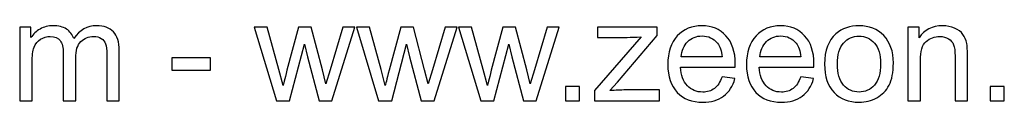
# Model space of a CAD drawing. Header units: centimetres. Extents: x -132 to 124, y -95 to 91.
# Tile 3 of 56: x -5.344 to 0.55, y -95.011 to -94.553. Entities that reach past the tile are written whole.
import ezdxf

# ---------------------------------------------------------------- set-up
doc = ezdxf.new("R2010")
doc.units = ezdxf.units.CM
doc.header["$MEASUREMENT"] = 0
doc.layers.add('Layer 1', color=7, linetype='Continuous')

msp = doc.modelspace()

# ---------------------------------------------------------------- linework, layer by layer
at = {"layer": 'Layer 1', "color": 250}
for points, knots in [([(-5.34374, -95.00188), (-5.34374, -95.00188), (-5.34374, -94.56246), (-5.34374, -94.56246), (-5.34374, -94.56246), (-5.34374, -94.56246), (-5.27685, -94.56246), (-5.27685, -94.56246), (-5.27685, -94.56246), (-5.27685, -94.56246), (-5.27685, -94.62455), (-5.27685, -94.62455), (-5.27685, -94.62455), (-5.26317, -94.6031), (-5.24482, -94.58574), (-5.22196, -94.57276), (-5.22196, -94.57276), (-5.1991, -94.55964), (-5.17314, -94.55314), (-5.14393, -94.55314), (-5.14393, -94.55314), (-5.11147, -94.55314), (-5.0848, -94.55992), (-5.06406, -94.57332), (-5.06406, -94.57332), (-5.04331, -94.58687), (-5.02864, -94.60564), (-5.02017, -94.62991), (-5.02017, -94.62991), (-4.98518, -94.57869), (-4.93988, -94.55314), (-4.884, -94.55314), (-4.884, -94.55314), (-4.84025, -94.55314), (-4.80653, -94.56514), (-4.7831, -94.58927), (-4.7831, -94.58927), (-4.75954, -94.6134), (-4.74768, -94.65051), (-4.74768, -94.70061), (-4.74768, -94.70061), (-4.74768, -94.70061), (-4.74768, -95.00188), (-4.74768, -95.00188), (-4.74768, -95.00188), (-4.74768, -95.00188), (-4.82219, -95.00188), (-4.82219, -95.00188), (-4.82219, -95.00188), (-4.82219, -95.00188), (-4.82219, -94.7253), (-4.82219, -94.7253), (-4.82219, -94.7253), (-4.82219, -94.69567), (-4.82473, -94.67422), (-4.82953, -94.6611), (-4.82953, -94.6611), (-4.83433, -94.64797), (-4.84308, -94.63753), (-4.85592, -94.62949), (-4.85592, -94.62949), (-4.86862, -94.62144), (-4.88357, -94.61749), (-4.90065, -94.61749), (-4.90065, -94.61749), (-4.93169, -94.61749), (-4.95738, -94.62779), (-4.97784, -94.64825), (-4.97784, -94.64825), (-4.9983, -94.66886), (-5.00846, -94.70174), (-5.00846, -94.74689), (-5.00846, -94.74689), (-5.00846, -94.74689), (-5.00846, -95.00188), (-5.00846, -95.00188), (-5.00846, -95.00188), (-5.00846, -95.00188), (-5.08297, -95.00188), (-5.08297, -95.00188), (-5.08297, -95.00188), (-5.08297, -95.00188), (-5.08297, -94.71669), (-5.08297, -94.71669), (-5.08297, -94.71669), (-5.08297, -94.68367), (-5.08903, -94.65884), (-5.10117, -94.64233), (-5.10117, -94.64233), (-5.1133, -94.62582), (-5.1332, -94.61749), (-5.16072, -94.61749), (-5.16072, -94.61749), (-5.1816, -94.61749), (-5.20093, -94.623), (-5.21871, -94.634), (-5.21871, -94.634), (-5.23649, -94.64501), (-5.24934, -94.6611), (-5.25738, -94.6824), (-5.25738, -94.6824), (-5.26528, -94.70357), (-5.26923, -94.73419), (-5.26923, -94.77413), (-5.26923, -94.77413), (-5.26923, -94.77413), (-5.26923, -95.00188), (-5.26923, -95.00188), (-5.26923, -95.00188), (-5.26923, -95.00188), (-5.34374, -95.00188), (-5.34374, -95.00188)], [0, 0, 0, 0, 0.0344828, 0.0344828, 0.0344828, 0.0344828, 0.0689655, 0.0689655, 0.0689655, 0.0689655, 0.1034483, 0.1034483, 0.1034483, 0.1034483, 0.137931, 0.137931, 0.137931, 0.137931, 0.1724138, 0.1724138, 0.1724138, 0.1724138, 0.2068966, 0.2068966, 0.2068966, 0.2068966, 0.2413793, 0.2413793, 0.2413793, 0.2413793, 0.2758621, 0.2758621, 0.2758621, 0.2758621, 0.3103448, 0.3103448, 0.3103448, 0.3103448, 0.3448276, 0.3448276, 0.3448276, 0.3448276, 0.3793103, 0.3793103, 0.3793103, 0.3793103, 0.4137931, 0.4137931, 0.4137931, 0.4137931, 0.4482759, 0.4482759, 0.4482759, 0.4482759, 0.4827586, 0.4827586, 0.4827586, 0.4827586, 0.5172414, 0.5172414, 0.5172414, 0.5172414, 0.5517241, 0.5517241, 0.5517241, 0.5517241, 0.5862069, 0.5862069, 0.5862069, 0.5862069, 0.6206897, 0.6206897, 0.6206897, 0.6206897, 0.6551724, 0.6551724, 0.6551724, 0.6551724, 0.6896552, 0.6896552, 0.6896552, 0.6896552, 0.7241379, 0.7241379, 0.7241379, 0.7241379, 0.7586207, 0.7586207, 0.7586207, 0.7586207, 0.7931034, 0.7931034, 0.7931034, 0.7931034, 0.8275862, 0.8275862, 0.8275862, 0.8275862, 0.862069, 0.862069, 0.862069, 0.862069, 0.8965517, 0.8965517, 0.8965517, 0.8965517, 0.9310345, 0.9310345, 0.9310345, 0.9310345, 1, 1, 1, 1]), ([(-3.80704, -95.00188), (-3.80704, -95.00188), (-3.93982, -94.56246), (-3.93982, -94.56246), (-3.93982, -94.56246), (-3.93982, -94.56246), (-3.86193, -94.56246), (-3.86193, -94.56246), (-3.86193, -94.56246), (-3.86193, -94.56246), (-3.7918, -94.81604), (-3.7918, -94.81604), (-3.7918, -94.81604), (-3.7918, -94.81604), (-3.76696, -94.91044), (-3.76696, -94.91044), (-3.76696, -94.91044), (-3.76597, -94.90578), (-3.75835, -94.87559), (-3.74424, -94.81985), (-3.74424, -94.81985), (-3.74424, -94.81985), (-3.67467, -94.56246), (-3.67467, -94.56246), (-3.67467, -94.56246), (-3.67467, -94.56246), (-3.59833, -94.56246), (-3.59833, -94.56246), (-3.59833, -94.56246), (-3.59833, -94.56246), (-3.53215, -94.81759), (-3.53215, -94.81759), (-3.53215, -94.81759), (-3.53215, -94.81759), (-3.51056, -94.90127), (-3.51056, -94.90127), (-3.51056, -94.90127), (-3.51056, -94.90127), (-3.4853, -94.81646), (-3.4853, -94.81646), (-3.4853, -94.81646), (-3.4853, -94.81646), (-3.40938, -94.56246), (-3.40938, -94.56246), (-3.40938, -94.56246), (-3.40938, -94.56246), (-3.33699, -94.56246), (-3.33699, -94.56246), (-3.33699, -94.56246), (-3.33699, -94.56246), (-3.47486, -95.00188), (-3.47486, -95.00188), (-3.47486, -95.00188), (-3.47486, -95.00188), (-3.55191, -95.00188), (-3.55191, -95.00188), (-3.55191, -95.00188), (-3.55191, -95.00188), (-3.62162, -94.73899), (-3.62162, -94.73899), (-3.62162, -94.73899), (-3.62162, -94.73899), (-3.63926, -94.66378), (-3.63926, -94.66378), (-3.63926, -94.66378), (-3.63926, -94.66378), (-3.72816, -95.00188), (-3.72816, -95.00188), (-3.72816, -95.00188), (-3.72816, -95.00188), (-3.80704, -95.00188), (-3.80704, -95.00188)], [0, 0, 0, 0, 0.0526316, 0.0526316, 0.0526316, 0.0526316, 0.1052632, 0.1052632, 0.1052632, 0.1052632, 0.1578947, 0.1578947, 0.1578947, 0.1578947, 0.2105263, 0.2105263, 0.2105263, 0.2105263, 0.2631579, 0.2631579, 0.2631579, 0.2631579, 0.3157895, 0.3157895, 0.3157895, 0.3157895, 0.3684211, 0.3684211, 0.3684211, 0.3684211, 0.4210526, 0.4210526, 0.4210526, 0.4210526, 0.4736842, 0.4736842, 0.4736842, 0.4736842, 0.5263158, 0.5263158, 0.5263158, 0.5263158, 0.5789474, 0.5789474, 0.5789474, 0.5789474, 0.6315789, 0.6315789, 0.6315789, 0.6315789, 0.6842105, 0.6842105, 0.6842105, 0.6842105, 0.7368421, 0.7368421, 0.7368421, 0.7368421, 0.7894737, 0.7894737, 0.7894737, 0.7894737, 0.8421053, 0.8421053, 0.8421053, 0.8421053, 0.8947368, 0.8947368, 0.8947368, 0.8947368, 1, 1, 1, 1]), ([(-3.1956, -95.00188), (-3.1956, -95.00188), (-3.32838, -94.56246), (-3.32838, -94.56246), (-3.32838, -94.56246), (-3.32838, -94.56246), (-3.25049, -94.56246), (-3.25049, -94.56246), (-3.25049, -94.56246), (-3.25049, -94.56246), (-3.18036, -94.81604), (-3.18036, -94.81604), (-3.18036, -94.81604), (-3.18036, -94.81604), (-3.15552, -94.91044), (-3.15552, -94.91044), (-3.15552, -94.91044), (-3.15453, -94.90578), (-3.14691, -94.87559), (-3.1328, -94.81985), (-3.1328, -94.81985), (-3.1328, -94.81985), (-3.06323, -94.56246), (-3.06323, -94.56246), (-3.06323, -94.56246), (-3.06323, -94.56246), (-2.98689, -94.56246), (-2.98689, -94.56246), (-2.98689, -94.56246), (-2.98689, -94.56246), (-2.92071, -94.81759), (-2.92071, -94.81759), (-2.92071, -94.81759), (-2.92071, -94.81759), (-2.89912, -94.90127), (-2.89912, -94.90127), (-2.89912, -94.90127), (-2.89912, -94.90127), (-2.87386, -94.81646), (-2.87386, -94.81646), (-2.87386, -94.81646), (-2.87386, -94.81646), (-2.79794, -94.56246), (-2.79794, -94.56246), (-2.79794, -94.56246), (-2.79794, -94.56246), (-2.72555, -94.56246), (-2.72555, -94.56246), (-2.72555, -94.56246), (-2.72555, -94.56246), (-2.86342, -95.00188), (-2.86342, -95.00188), (-2.86342, -95.00188), (-2.86342, -95.00188), (-2.94047, -95.00188), (-2.94047, -95.00188), (-2.94047, -95.00188), (-2.94047, -95.00188), (-3.01018, -94.73899), (-3.01018, -94.73899), (-3.01018, -94.73899), (-3.01018, -94.73899), (-3.02782, -94.66378), (-3.02782, -94.66378), (-3.02782, -94.66378), (-3.02782, -94.66378), (-3.11672, -95.00188), (-3.11672, -95.00188), (-3.11672, -95.00188), (-3.11672, -95.00188), (-3.1956, -95.00188), (-3.1956, -95.00188)], [0, 0, 0, 0, 0.0526316, 0.0526316, 0.0526316, 0.0526316, 0.1052632, 0.1052632, 0.1052632, 0.1052632, 0.1578947, 0.1578947, 0.1578947, 0.1578947, 0.2105263, 0.2105263, 0.2105263, 0.2105263, 0.2631579, 0.2631579, 0.2631579, 0.2631579, 0.3157895, 0.3157895, 0.3157895, 0.3157895, 0.3684211, 0.3684211, 0.3684211, 0.3684211, 0.4210526, 0.4210526, 0.4210526, 0.4210526, 0.4736842, 0.4736842, 0.4736842, 0.4736842, 0.5263158, 0.5263158, 0.5263158, 0.5263158, 0.5789474, 0.5789474, 0.5789474, 0.5789474, 0.6315789, 0.6315789, 0.6315789, 0.6315789, 0.6842105, 0.6842105, 0.6842105, 0.6842105, 0.7368421, 0.7368421, 0.7368421, 0.7368421, 0.7894737, 0.7894737, 0.7894737, 0.7894737, 0.8421053, 0.8421053, 0.8421053, 0.8421053, 0.8947368, 0.8947368, 0.8947368, 0.8947368, 1, 1, 1, 1]), ([(-2.58416, -95.00188), (-2.58416, -95.00188), (-2.71694, -94.56246), (-2.71694, -94.56246), (-2.71694, -94.56246), (-2.71694, -94.56246), (-2.63905, -94.56246), (-2.63905, -94.56246), (-2.63905, -94.56246), (-2.63905, -94.56246), (-2.56892, -94.81604), (-2.56892, -94.81604), (-2.56892, -94.81604), (-2.56892, -94.81604), (-2.54408, -94.91044), (-2.54408, -94.91044), (-2.54408, -94.91044), (-2.54309, -94.90578), (-2.53547, -94.87559), (-2.52136, -94.81985), (-2.52136, -94.81985), (-2.52136, -94.81985), (-2.45179, -94.56246), (-2.45179, -94.56246), (-2.45179, -94.56246), (-2.45179, -94.56246), (-2.37545, -94.56246), (-2.37545, -94.56246), (-2.37545, -94.56246), (-2.37545, -94.56246), (-2.30927, -94.81759), (-2.30927, -94.81759), (-2.30927, -94.81759), (-2.30927, -94.81759), (-2.28768, -94.90127), (-2.28768, -94.90127), (-2.28768, -94.90127), (-2.28768, -94.90127), (-2.26242, -94.81646), (-2.26242, -94.81646), (-2.26242, -94.81646), (-2.26242, -94.81646), (-2.1865, -94.56246), (-2.1865, -94.56246), (-2.1865, -94.56246), (-2.1865, -94.56246), (-2.11411, -94.56246), (-2.11411, -94.56246), (-2.11411, -94.56246), (-2.11411, -94.56246), (-2.25198, -95.00188), (-2.25198, -95.00188), (-2.25198, -95.00188), (-2.25198, -95.00188), (-2.32903, -95.00188), (-2.32903, -95.00188), (-2.32903, -95.00188), (-2.32903, -95.00188), (-2.39874, -94.73899), (-2.39874, -94.73899), (-2.39874, -94.73899), (-2.39874, -94.73899), (-2.41638, -94.66378), (-2.41638, -94.66378), (-2.41638, -94.66378), (-2.41638, -94.66378), (-2.50528, -95.00188), (-2.50528, -95.00188), (-2.50528, -95.00188), (-2.50528, -95.00188), (-2.58416, -95.00188), (-2.58416, -95.00188)], [0, 0, 0, 0, 0.0526316, 0.0526316, 0.0526316, 0.0526316, 0.1052632, 0.1052632, 0.1052632, 0.1052632, 0.1578947, 0.1578947, 0.1578947, 0.1578947, 0.2105263, 0.2105263, 0.2105263, 0.2105263, 0.2631579, 0.2631579, 0.2631579, 0.2631579, 0.3157895, 0.3157895, 0.3157895, 0.3157895, 0.3684211, 0.3684211, 0.3684211, 0.3684211, 0.4210526, 0.4210526, 0.4210526, 0.4210526, 0.4736842, 0.4736842, 0.4736842, 0.4736842, 0.5263158, 0.5263158, 0.5263158, 0.5263158, 0.5789474, 0.5789474, 0.5789474, 0.5789474, 0.6315789, 0.6315789, 0.6315789, 0.6315789, 0.6842105, 0.6842105, 0.6842105, 0.6842105, 0.7368421, 0.7368421, 0.7368421, 0.7368421, 0.7894737, 0.7894737, 0.7894737, 0.7894737, 0.8421053, 0.8421053, 0.8421053, 0.8421053, 0.8947368, 0.8947368, 0.8947368, 0.8947368, 1, 1, 1, 1]), ([(-1.90259, -95.00188), (-1.90259, -95.00188), (-1.90259, -94.9412), (-1.90259, -94.9412), (-1.90259, -94.9412), (-1.90259, -94.9412), (-1.62432, -94.62003), (-1.62432, -94.62003), (-1.62432, -94.62003), (-1.65593, -94.62173), (-1.68373, -94.62257), (-1.70771, -94.62257), (-1.70771, -94.62257), (-1.70771, -94.62257), (-1.88566, -94.62257), (-1.88566, -94.62257), (-1.88566, -94.62257), (-1.88566, -94.62257), (-1.88566, -94.56246), (-1.88566, -94.56246), (-1.88566, -94.56246), (-1.88566, -94.56246), (-1.52752, -94.56246), (-1.52752, -94.56246), (-1.52752, -94.56246), (-1.52752, -94.56246), (-1.52752, -94.61142), (-1.52752, -94.61142), (-1.52752, -94.61142), (-1.52752, -94.61142), (-1.76571, -94.88998), (-1.76571, -94.88998), (-1.76571, -94.88998), (-1.76571, -94.88998), (-1.81129, -94.94177), (-1.81129, -94.94177), (-1.81129, -94.94177), (-1.77785, -94.93894), (-1.74652, -94.93753), (-1.71731, -94.93753), (-1.71731, -94.93753), (-1.71731, -94.93753), (-1.51397, -94.93753), (-1.51397, -94.93753), (-1.51397, -94.93753), (-1.51397, -94.93753), (-1.51397, -95.00188), (-1.51397, -95.00188), (-1.51397, -95.00188), (-1.51397, -95.00188), (-1.90259, -95.00188), (-1.90259, -95.00188)], [0, 0, 0, 0, 0.0714286, 0.0714286, 0.0714286, 0.0714286, 0.1428571, 0.1428571, 0.1428571, 0.1428571, 0.2142857, 0.2142857, 0.2142857, 0.2142857, 0.2857143, 0.2857143, 0.2857143, 0.2857143, 0.3571429, 0.3571429, 0.3571429, 0.3571429, 0.4285714, 0.4285714, 0.4285714, 0.4285714, 0.5, 0.5, 0.5, 0.5, 0.5714286, 0.5714286, 0.5714286, 0.5714286, 0.6428571, 0.6428571, 0.6428571, 0.6428571, 0.7142857, 0.7142857, 0.7142857, 0.7142857, 0.7857143, 0.7857143, 0.7857143, 0.7857143, 0.8571429, 0.8571429, 0.8571429, 0.8571429, 1, 1, 1, 1]), ([(-1.14016, -94.85964), (-1.14016, -94.85964), (-1.06311, -94.8698), (-1.06311, -94.8698), (-1.06311, -94.8698), (-1.07511, -94.91453), (-1.09754, -94.94939), (-1.13028, -94.97408), (-1.13028, -94.97408), (-1.16302, -94.99878), (-1.20479, -95.01119), (-1.25573, -95.01119), (-1.25573, -95.01119), (-1.31979, -95.01119), (-1.37059, -94.99144), (-1.40813, -94.95193), (-1.40813, -94.95193), (-1.44567, -94.91256), (-1.46443, -94.8571), (-1.46443, -94.78584), (-1.46443, -94.78584), (-1.46443, -94.71218), (-1.44552, -94.65489), (-1.40757, -94.61425), (-1.40757, -94.61425), (-1.36961, -94.57346), (-1.32036, -94.55314), (-1.25982, -94.55314), (-1.25982, -94.55314), (-1.20126, -94.55314), (-1.15342, -94.57304), (-1.11631, -94.61298), (-1.11631, -94.61298), (-1.0792, -94.65291), (-1.06057, -94.70907), (-1.06057, -94.78146), (-1.06057, -94.78146), (-1.06057, -94.78584), (-1.06071, -94.79247), (-1.06099, -94.80122), (-1.06099, -94.80122), (-1.06099, -94.80122), (-1.38823, -94.80122), (-1.38823, -94.80122), (-1.38823, -94.80122), (-1.38541, -94.84934), (-1.37186, -94.88631), (-1.34731, -94.91185), (-1.34731, -94.91185), (-1.3229, -94.93739), (-1.29228, -94.95023), (-1.25573, -94.95023), (-1.25573, -94.95023), (-1.22849, -94.95023), (-1.20521, -94.94304), (-1.18602, -94.92864), (-1.18602, -94.92864), (-1.16669, -94.91425), (-1.15145, -94.89125), (-1.14016, -94.85964)], [0, 0, 0, 0, 0.0625, 0.0625, 0.0625, 0.0625, 0.125, 0.125, 0.125, 0.125, 0.1875, 0.1875, 0.1875, 0.1875, 0.25, 0.25, 0.25, 0.25, 0.3125, 0.3125, 0.3125, 0.3125, 0.375, 0.375, 0.375, 0.375, 0.4375, 0.4375, 0.4375, 0.4375, 0.5, 0.5, 0.5, 0.5, 0.5625, 0.5625, 0.5625, 0.5625, 0.625, 0.625, 0.625, 0.625, 0.6875, 0.6875, 0.6875, 0.6875, 0.75, 0.75, 0.75, 0.75, 0.8125, 0.8125, 0.8125, 0.8125, 0.875, 0.875, 0.875, 0.875, 1, 1, 1, 1]), ([(-0.66927, -94.85964), (-0.66927, -94.85964), (-0.59222, -94.8698), (-0.59222, -94.8698), (-0.59222, -94.8698), (-0.60422, -94.91453), (-0.62665, -94.94939), (-0.65939, -94.97408), (-0.65939, -94.97408), (-0.69213, -94.99878), (-0.7339, -95.01119), (-0.78484, -95.01119), (-0.78484, -95.01119), (-0.8489, -95.01119), (-0.8997, -94.99144), (-0.93724, -94.95193), (-0.93724, -94.95193), (-0.97478, -94.91256), (-0.99354, -94.8571), (-0.99354, -94.78584), (-0.99354, -94.78584), (-0.99354, -94.71218), (-0.97463, -94.65489), (-0.93668, -94.61425), (-0.93668, -94.61425), (-0.89872, -94.57346), (-0.84947, -94.55314), (-0.78893, -94.55314), (-0.78893, -94.55314), (-0.73037, -94.55314), (-0.68253, -94.57304), (-0.64542, -94.61298), (-0.64542, -94.61298), (-0.60831, -94.65291), (-0.58968, -94.70907), (-0.58968, -94.78146), (-0.58968, -94.78146), (-0.58968, -94.78584), (-0.58982, -94.79247), (-0.5901, -94.80122), (-0.5901, -94.80122), (-0.5901, -94.80122), (-0.91734, -94.80122), (-0.91734, -94.80122), (-0.91734, -94.80122), (-0.91452, -94.84934), (-0.90097, -94.88631), (-0.87642, -94.91185), (-0.87642, -94.91185), (-0.85201, -94.93739), (-0.82139, -94.95023), (-0.78484, -94.95023), (-0.78484, -94.95023), (-0.7576, -94.95023), (-0.73432, -94.94304), (-0.71513, -94.92864), (-0.71513, -94.92864), (-0.6958, -94.91425), (-0.68056, -94.89125), (-0.66927, -94.85964)], [0, 0, 0, 0, 0.0625, 0.0625, 0.0625, 0.0625, 0.125, 0.125, 0.125, 0.125, 0.1875, 0.1875, 0.1875, 0.1875, 0.25, 0.25, 0.25, 0.25, 0.3125, 0.3125, 0.3125, 0.3125, 0.375, 0.375, 0.375, 0.375, 0.4375, 0.4375, 0.4375, 0.4375, 0.5, 0.5, 0.5, 0.5, 0.5625, 0.5625, 0.5625, 0.5625, 0.625, 0.625, 0.625, 0.625, 0.6875, 0.6875, 0.6875, 0.6875, 0.75, 0.75, 0.75, 0.75, 0.8125, 0.8125, 0.8125, 0.8125, 0.875, 0.875, 0.875, 0.875, 1, 1, 1, 1]), ([(-0.52604, -94.78217), (-0.52604, -94.70103), (-0.50346, -94.64092), (-0.45817, -94.60183), (-0.45817, -94.60183), (-0.42049, -94.56937), (-0.37434, -94.55314), (-0.32002, -94.55314), (-0.32002, -94.55314), (-0.25976, -94.55314), (-0.21037, -94.5729), (-0.17199, -94.61241), (-0.17199, -94.61241), (-0.13375, -94.65178), (-0.11456, -94.70639), (-0.11456, -94.77596), (-0.11456, -94.77596), (-0.11456, -94.8324), (-0.12302, -94.87671), (-0.13996, -94.90903), (-0.13996, -94.90903), (-0.15689, -94.94134), (-0.18159, -94.96646), (-0.21404, -94.98438), (-0.21404, -94.98438), (-0.24636, -95.0023), (-0.28178, -95.01119), (-0.32002, -95.01119), (-0.32002, -95.01119), (-0.38154, -95.01119), (-0.43121, -94.99158), (-0.46917, -94.95221), (-0.46917, -94.95221), (-0.50713, -94.91284), (-0.52604, -94.85611), (-0.52604, -94.78217)], [0, 0, 0, 0, 0.1, 0.1, 0.1, 0.1, 0.2, 0.2, 0.2, 0.2, 0.3, 0.3, 0.3, 0.3, 0.4, 0.4, 0.4, 0.4, 0.5, 0.5, 0.5, 0.5, 0.6, 0.6, 0.6, 0.6, 0.7, 0.7, 0.7, 0.7, 0.8, 0.8, 0.8, 0.8, 1, 1, 1, 1]), ([(-0.02721, -95.00188), (-0.02721, -95.00188), (-0.02721, -94.56246), (-0.02721, -94.56246), (-0.02721, -94.56246), (-0.02721, -94.56246), (0.03968, -94.56246), (0.03968, -94.56246), (0.03968, -94.56246), (0.03968, -94.56246), (0.03968, -94.62483), (0.03968, -94.62483), (0.03968, -94.62483), (0.07185, -94.57699), (0.11842, -94.55314), (0.17924, -94.55314), (0.17924, -94.55314), (0.20577, -94.55314), (0.23004, -94.55794), (0.25219, -94.5674), (0.25219, -94.5674), (0.27435, -94.57685), (0.291, -94.58941), (0.302, -94.60479), (0.302, -94.60479), (0.31301, -94.62017), (0.32077, -94.63852), (0.32515, -94.65968), (0.32515, -94.65968), (0.32783, -94.67351), (0.32924, -94.69764), (0.32924, -94.73207), (0.32924, -94.73207), (0.32924, -94.73207), (0.32924, -95.00188), (0.32924, -95.00188), (0.32924, -95.00188), (0.32924, -95.00188), (0.25473, -95.00188), (0.25473, -95.00188), (0.25473, -95.00188), (0.25473, -95.00188), (0.25473, -94.7349), (0.25473, -94.7349), (0.25473, -94.7349), (0.25473, -94.70456), (0.25191, -94.68184), (0.24612, -94.66688), (0.24612, -94.66688), (0.24034, -94.65192), (0.23004, -94.63993), (0.21536, -94.6309), (0.21536, -94.6309), (0.20069, -94.62201), (0.18333, -94.61749), (0.16357, -94.61749), (0.16357, -94.61749), (0.13196, -94.61749), (0.10473, -94.62751), (0.08173, -94.64769), (0.08173, -94.64769), (0.05873, -94.66773), (0.0473, -94.70597), (0.0473, -94.76213), (0.0473, -94.76213), (0.0473, -94.76213), (0.0473, -95.00188), (0.0473, -95.00188), (0.0473, -95.00188), (0.0473, -95.00188), (-0.02721, -95.00188), (-0.02721, -95.00188)], [0, 0, 0, 0, 0.0526316, 0.0526316, 0.0526316, 0.0526316, 0.1052632, 0.1052632, 0.1052632, 0.1052632, 0.1578947, 0.1578947, 0.1578947, 0.1578947, 0.2105263, 0.2105263, 0.2105263, 0.2105263, 0.2631579, 0.2631579, 0.2631579, 0.2631579, 0.3157895, 0.3157895, 0.3157895, 0.3157895, 0.3684211, 0.3684211, 0.3684211, 0.3684211, 0.4210526, 0.4210526, 0.4210526, 0.4210526, 0.4736842, 0.4736842, 0.4736842, 0.4736842, 0.5263158, 0.5263158, 0.5263158, 0.5263158, 0.5789474, 0.5789474, 0.5789474, 0.5789474, 0.6315789, 0.6315789, 0.6315789, 0.6315789, 0.6842105, 0.6842105, 0.6842105, 0.6842105, 0.7368421, 0.7368421, 0.7368421, 0.7368421, 0.7894737, 0.7894737, 0.7894737, 0.7894737, 0.8421053, 0.8421053, 0.8421053, 0.8421053, 0.8947368, 0.8947368, 0.8947368, 0.8947368, 1, 1, 1, 1]), ([(-1.384, -94.74026), (-1.384, -94.74026), (-1.13931, -94.74026), (-1.13931, -94.74026), (-1.13931, -94.74026), (-1.14256, -94.70329), (-1.15201, -94.67563), (-1.16739, -94.65714), (-1.16739, -94.65714), (-1.19096, -94.6285), (-1.22172, -94.61411), (-1.2594, -94.61411), (-1.2594, -94.61411), (-1.29355, -94.61411), (-1.32219, -94.62554), (-1.34548, -94.6484), (-1.34548, -94.6484), (-1.36862, -94.67126), (-1.38146, -94.70188), (-1.384, -94.74026)], [0, 0, 0, 0, 0.1666667, 0.1666667, 0.1666667, 0.1666667, 0.3333333, 0.3333333, 0.3333333, 0.3333333, 0.5, 0.5, 0.5, 0.5, 0.6666667, 0.6666667, 0.6666667, 0.6666667, 1, 1, 1, 1]), ([(-0.91311, -94.74026), (-0.91311, -94.74026), (-0.66842, -94.74026), (-0.66842, -94.74026), (-0.66842, -94.74026), (-0.67167, -94.70329), (-0.68112, -94.67563), (-0.6965, -94.65714), (-0.6965, -94.65714), (-0.72007, -94.6285), (-0.75083, -94.61411), (-0.78851, -94.61411), (-0.78851, -94.61411), (-0.82266, -94.61411), (-0.8513, -94.62554), (-0.87459, -94.6484), (-0.87459, -94.6484), (-0.89773, -94.67126), (-0.91057, -94.70188), (-0.91311, -94.74026)], [0, 0, 0, 0, 0.1666667, 0.1666667, 0.1666667, 0.1666667, 0.3333333, 0.3333333, 0.3333333, 0.3333333, 0.5, 0.5, 0.5, 0.5, 0.6666667, 0.6666667, 0.6666667, 0.6666667, 1, 1, 1, 1]), ([(-0.44984, -94.78231), (-0.44984, -94.83847), (-0.43756, -94.88052), (-0.41301, -94.90832), (-0.41301, -94.90832), (-0.38831, -94.93626), (-0.35741, -94.95023), (-0.32002, -94.95023), (-0.32002, -94.95023), (-0.28305, -94.95023), (-0.25228, -94.93626), (-0.22759, -94.90818), (-0.22759, -94.90818), (-0.20304, -94.8801), (-0.19076, -94.83734), (-0.19076, -94.77991), (-0.19076, -94.77991), (-0.19076, -94.72572), (-0.20318, -94.68466), (-0.22787, -94.65686), (-0.22787, -94.65686), (-0.25257, -94.62892), (-0.28333, -94.61495), (-0.32002, -94.61495), (-0.32002, -94.61495), (-0.35741, -94.61495), (-0.38831, -94.62878), (-0.41301, -94.65658), (-0.41301, -94.65658), (-0.43756, -94.68438), (-0.44984, -94.72629), (-0.44984, -94.78231)], [0, 0, 0, 0, 0.1111111, 0.1111111, 0.1111111, 0.1111111, 0.2222222, 0.2222222, 0.2222222, 0.2222222, 0.3333333, 0.3333333, 0.3333333, 0.3333333, 0.4444444, 0.4444444, 0.4444444, 0.4444444, 0.5555556, 0.5555556, 0.5555556, 0.5555556, 0.6666667, 0.6666667, 0.6666667, 0.6666667, 0.7777778, 0.7777778, 0.7777778, 0.7777778, 1, 1, 1, 1]), ([(-4.43286, -94.81985), (-4.43286, -94.81985), (-4.43286, -94.74534), (-4.43286, -94.74534), (-4.43286, -94.74534), (-4.43286, -94.74534), (-4.20257, -94.74534), (-4.20257, -94.74534), (-4.20257, -94.74534), (-4.20257, -94.74534), (-4.20257, -94.81985), (-4.20257, -94.81985), (-4.20257, -94.81985), (-4.20257, -94.81985), (-4.43286, -94.81985), (-4.43286, -94.81985)], [0, 0, 0, 0, 0.2, 0.2, 0.2, 0.2, 0.4, 0.4, 0.4, 0.4, 0.6, 0.6, 0.6, 0.6, 1, 1, 1, 1]), ([(-2.07728, -95.00188), (-2.07728, -95.00188), (-2.07728, -94.91721), (-2.07728, -94.91721), (-2.07728, -94.91721), (-2.07728, -94.91721), (-1.99262, -94.91721), (-1.99262, -94.91721), (-1.99262, -94.91721), (-1.99262, -94.91721), (-1.99262, -95.00188), (-1.99262, -95.00188), (-1.99262, -95.00188), (-1.99262, -95.00188), (-2.07728, -95.00188), (-2.07728, -95.00188)], [0, 0, 0, 0, 0.2, 0.2, 0.2, 0.2, 0.4, 0.4, 0.4, 0.4, 0.6, 0.6, 0.6, 0.6, 1, 1, 1, 1]), ([(0.46485, -95.00188), (0.46485, -95.00188), (0.46485, -94.91721), (0.46485, -94.91721), (0.46485, -94.91721), (0.46485, -94.91721), (0.54951, -94.91721), (0.54951, -94.91721), (0.54951, -94.91721), (0.54951, -94.91721), (0.54951, -95.00188), (0.54951, -95.00188), (0.54951, -95.00188), (0.54951, -95.00188), (0.46485, -95.00188), (0.46485, -95.00188)], [0, 0, 0, 0, 0.2, 0.2, 0.2, 0.2, 0.4, 0.4, 0.4, 0.4, 0.6, 0.6, 0.6, 0.6, 1, 1, 1, 1])]:
    msp.add_open_spline(points, degree=3, knots=knots, dxfattribs=at)

doc.saveas('drawing.dxf')
